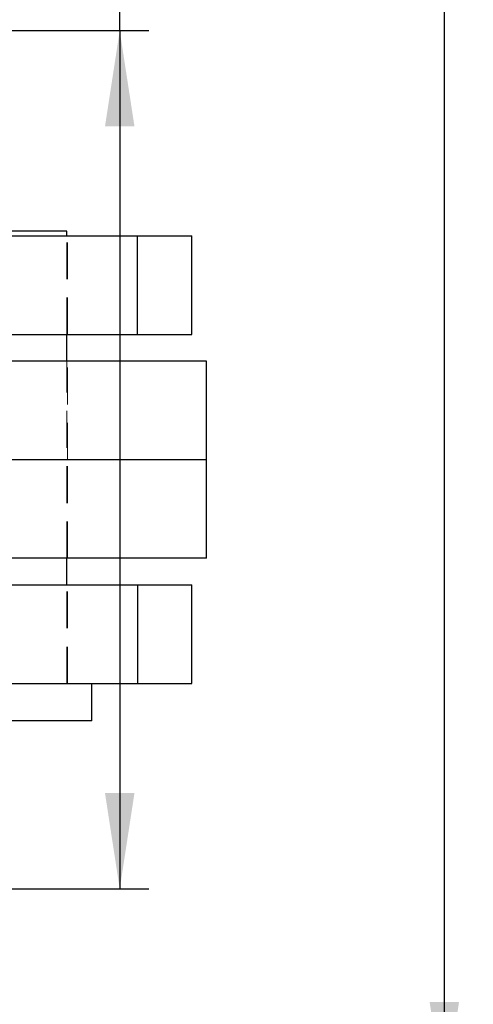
# Model space of a CAD drawing. Header units: millimetres. Extents: x 43 to 389, y 20 to 288.
# Tile 9 of 19: x 164 to 180, y 47 to 81. Entities that reach past the tile are written whole.
import ezdxf

# ---------------------------------------------------------------- set-up
doc = ezdxf.new("R2010")
doc.units = ezdxf.units.MM
doc.linetypes.add('HIDDEN', pattern=[1.905, 1.27, -0.635])
doc.layers.add('FORMATO', color=179, linetype='Continuous')
doc.styles.add('SLDTEXTSTYLE0', font='TXT', dxfattribs={"width": 0.75})
doc.dimstyles.new('SLDDIMSTYLE3', dxfattribs={"dimtxt": 3.5, "dimasz": 3.302, "dimexe": 0, "dimexo": 0.0625, "dimgap": 0.875, "dimtad": 1, "dimlfac": 1.25, "dimrnd": 1e-09, "dimzin": 12, "dimdsep": 46, "dimtxsty": 'SLDTEXTSTYLE0', "dimsah": 1, "dimcen": 0.09, "dimadec": 0, "dimazin": 3, "dimtfac": 1, "dimtofl": 0, "dimtmove": 0, "dimatfit": 3, "dimfxl": 0, "dimfrac": 2, "dimtolj": 1, "dimtzin": 12, "dimarcsym": 0})

# ---------------------------------------------------------------- blocks, each defined once
blk = doc.blocks.new('_D_8')
at = {"layer": 'FORMATO'}
for p, q in [((179.01, 87.85), (179.01, 98.436)), ((146.213, 87.85), (180.01, 87.85)), ((179.01, 87.85), (179.01, 43.849)), ((146.213, 43.849), (180.01, 43.849))]:
    blk.add_line(p, q, dxfattribs=at)
for points in [[(179.01, 87.85), (178.502, 84.548), (179.518, 84.548)], [(179.01, 43.849), (179.518, 47.151), (178.502, 47.151)]]:
    blk.add_solid(points, dxfattribs=at)
at = {"layer": 'FORMATO', "insert": (174.498, 93.264), "char_height": 3.5, "attachment_point": 1, "rotation": 90, "style": 'SLDTEXTSTYLE0'}
blk.add_mtext('55', dxfattribs=at)
blk = doc.blocks.new('_D_9')
at = {"layer": 'FORMATO'}
for p, q in [((167.815, 80.65), (167.815, 98.436)), ((152.413, 80.65), (168.815, 80.65)), ((167.815, 80.65), (167.815, 51.049)), ((152.413, 51.049), (168.815, 51.049))]:
    blk.add_line(p, q, dxfattribs=at)
for points in [[(167.815, 80.65), (167.307, 77.348), (168.323, 77.348)], [(167.815, 51.049), (168.323, 54.351), (167.307, 54.351)]]:
    blk.add_solid(points, dxfattribs=at)
at = {"layer": 'FORMATO', "insert": (163.303, 93.264), "char_height": 3.5, "attachment_point": 1, "rotation": 90, "style": 'SLDTEXTSTYLE0'}
blk.add_mtext('37', dxfattribs=at)

msp = doc.modelspace()

# ---------------------------------------------------------------- linework, layer by layer
at = {"color": 7, "linetype": 'Continuous', "lineweight": 25}
for p, q in [((165.987579, 73.729441), (163.442723, 73.729441)), ((165.987579, 73.569441), (165.987579, 73.729441)), ((163.456721, 73.569441), (168.426482, 73.569441)), ((168.426482, 70.169441), (168.426482, 73.569441)), ((168.426482, 73.569441), (170.302243, 73.569441)), ((170.302243, 70.169441), (170.302243, 73.569441)), ((163.750277, 70.169441), (168.426482, 70.169441)), ((165.987579, 69.249441), (165.987579, 70.169441)), ((168.426482, 70.169441), (170.302243, 70.169441)), ((170.812578, 69.249441), (163.812462, 69.249441)), ((170.812578, 65.849441), (170.812578, 69.249441)), ((170.812578, 65.849441), (163.913006, 65.849441)), ((170.812578, 62.44944), (170.812578, 65.849441)), ((170.812578, 62.44944), (163.81057, 62.44944)), ((165.987579, 61.529441), (165.987579, 62.44944)), ((163.747869, 61.529441), (168.426482, 61.529441)), ((168.426482, 61.529441), (168.426482, 58.12944)), ((168.426482, 61.529441), (170.302243, 61.529441)), ((170.302243, 58.12944), (170.302243, 61.529441)), ((163.453952, 58.12944), (168.426482, 58.12944)), ((166.852579, 56.84944), (166.852579, 58.12944)), ((168.426482, 58.12944), (170.302243, 58.12944)), ((166.852579, 56.84944), (163.2655, 56.84944))]:
    msp.add_line(p, q, dxfattribs=at)
at = {"color": 7, "linetype": 'HIDDEN', "lineweight": 18}
for p, q in [((165.987579, 70.169441), (165.987579, 73.569441)), ((166.01258, 70.169441), (166.01258, 73.569441)), ((165.987579, 62.44944), (165.987579, 69.249441)), ((166.01258, 65.849441), (166.01258, 69.249441)), ((166.01258, 62.44944), (166.01258, 65.849441)), ((165.987579, 58.12944), (165.987579, 61.529441)), ((166.01258, 58.12944), (166.01258, 61.529441))]:
    msp.add_line(p, q, dxfattribs=at)

# ---------------------------------------------------------------- dimensions: what is measured, and where the dimension line sits
at = {"layer": 'FORMATO'}
for base, p1, p2, picture, middle in [((179.009705, 43.849231), (145.212579, 87.84965), (145.212579, 43.849231), '_D_8', (179.009705, 95.84965)), ((167.814796, 51.049231), (151.412579, 80.64965), (151.412579, 51.049231), '_D_9', (167.814796, 95.84965))]:
    dim = msp.add_linear_dim(base=base, p1=p1, p2=p2, angle=90, dimstyle='SLDDIMSTYLE3', dxfattribs=at)
    dim.commit()
    dim.dimension.update_dxf_attribs({"geometry": picture, "text_midpoint": middle, "dimtype": 160})

doc.saveas('drawing.dxf')
